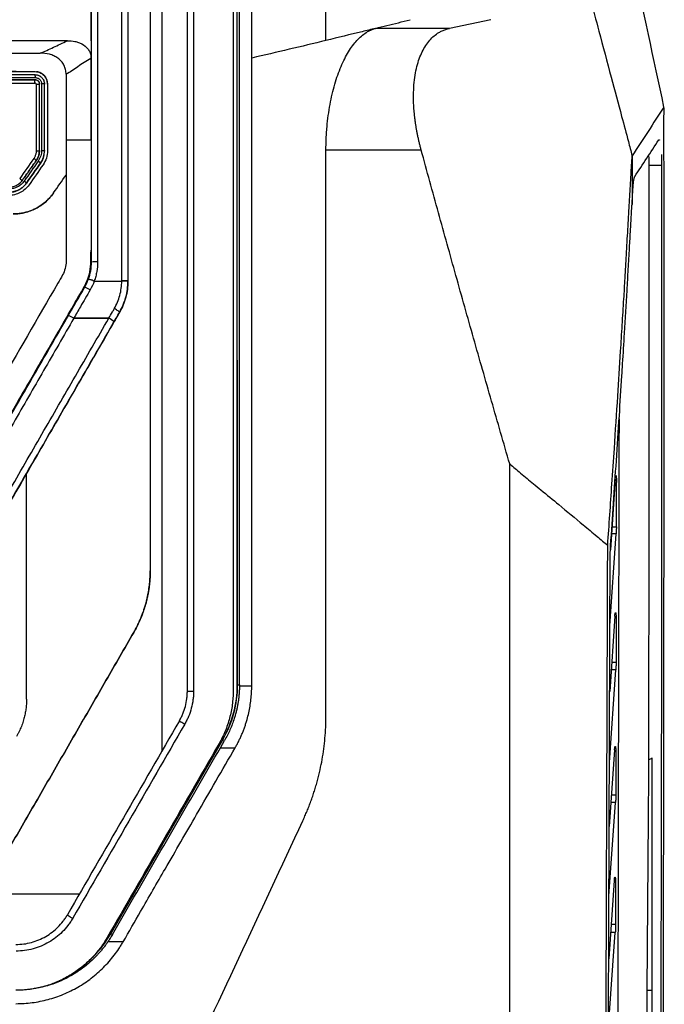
# Model space of a CAD drawing. Header units: millimetres. Extents: x -155 to 1130, y -373 to 1265.
# Tile 130 of 198: x 680 to 732, y 422 to 502. Entities that reach past the tile are written whole.
import ezdxf

# ---------------------------------------------------------------- set-up
doc = ezdxf.new("R2010")
doc.units = ezdxf.units.MM

msp = doc.modelspace()

# ---------------------------------------------------------------- linework, layer by layer
at = {"color": 7, "linetype": 'Continuous', "lineweight": 25}
for p, q in [((697.111, 448.305), (697.11, 571.462)), ((693.073, 447.805), (693.073, 570.623)), ((696.773, 570.623), (696.773, 447.806)), ((717.607, 502.045), (714.258, 501.343)), ((714.258, 501.343), (708.278, 501.343)), ((680.77, 497.845), (680.77, 497.846)), ((680.77, 497.198), (680.771, 497.198)), ((731.62, 494.839), (731.592, 494.982)), ((681.12, 491.467), (681.12, 491.468)), ((681.52, 491.467), (681.484, 491.209)), ((711.972, 491.515), (704.275, 491.515)), ((681.204, 490.463), (681.204, 490.461)), ((730.394, 490.289), (731.401, 490.288)), ((680.07, 488.842), (680.07, 488.845)), ((682.267, 488.051), (682.267, 488.053)), ((685.547, 480.925), (685.547, 480.925)), ((685.547, 480.925), (687.773, 480.925)), ((688.273, 480.925), (688.273, 480.925)), ((688.273, 480.919), (688.273, 480.92)), ((687.602, 478.422), (687.602, 478.417)), ((683.895, 477.925), (686.724, 477.925)), ((683.895, 477.925), (683.895, 477.924)), ((686.724, 477.924), (683.895, 477.924)), ((686.724, 477.925), (686.724, 477.924)), ((697.111, 474.54), (697.131, 474.54)), ((697.131, 474.54), (697.111, 474.54)), ((697.131, 448.3), (697.131, 474.54)), ((727.648, 464.934), (727.262, 459.2)), ((727.745, 461.076), (727.753, 464.65)), ((727.223, 453.077), (727.726, 460.495)), ((727.622, 453.858), (727.204, 447.77)), ((688.734, 452.523), (688.734, 452.525)), ((727.183, 442.034), (727.701, 449.51)), ((697.131, 448.3), (697.283, 448.3)), ((697.283, 448.3), (697.283, 448.219)), ((697.283, 448.219), (698.275, 448.219)), ((686.875, 428.204), (695.927, 443.884)), ((686.892, 428.192), (695.945, 443.871)), ((695.635, 443.539), (695.635, 443.556)), ((695.741, 443.219), (696.074, 443.796)), ((695.741, 443.219), (696.935, 443.219)), ((695.927, 443.886), (695.927, 443.884)), ((696.074, 443.796), (695.945, 443.871)), ((727.599, 443.054), (727.165, 436.855)), ((730.65, 423.64), (730.65, 442.393)), ((730.369, 442.207), (730.369, 442.265)), ((727.145, 431.236), (727.679, 438.786)), ((727.579, 432.495), (727.127, 426.177)), ((686.875, 428.206), (686.875, 428.204)), ((686.892, 428.192), (687.014, 428.121)), ((727.106, 420.667), (727.658, 428.299)), ((686.582, 427.86), (686.582, 427.875)), ((687.883, 427.54), (686.648, 427.54)), ((685.764, 426.684), (685.764, 426.682)), ((730.235, 423.64), (730.65, 423.64)), ((730.552, 399.725), (730.65, 423.64))]:
    msp.add_line(p, q, dxfattribs=at)
at = {"color": 8, "linetype": 'Continuous', "lineweight": 25}
for p, q in [((727.388, 461.076), (727.745, 461.076)), ((727.726, 460.495), (727.349, 460.499)), ((727.701, 449.51), (727.324, 449.513)), ((727.721, 450.107), (727.364, 450.107)), ((727.699, 439.4), (727.343, 439.4)), ((727.679, 438.786), (727.3, 438.79)), ((727.679, 428.929), (727.324, 428.928)), ((727.658, 428.299), (727.279, 428.303))]:
    msp.add_line(p, q, dxfattribs=at)
at = {"color": 7, "linetype": 'Continuous', "lineweight": 25, "flags": 128}
msp.add_lwpolyline([(729.008, 487.063), (729.01, 487.089), (729.011, 487.115)], dxfattribs=at)
at = {"color": 7, "linetype": 'Continuous', "lineweight": 25}
for centre, radius, start, end in [((685.699, 480.259), 2.233, 86.8008, 99.67971), ((687.855, 478.587), 2.339, 79.70751, 92.0113), ((683.789, 477.982), 2.646, 57.41251, 67.97896), ((682.334, 475.461), 2.916, 57.64144, 67.25001), ((682.373, 475.529), 2.839, 57.58033, 67.44403), ((685.318, 475.23), 3.04, 52.77011, 62.44731), ((685.279, 475.163), 3.117, 52.95361, 62.38439), ((688.273, 448.303), 8.838, 330.00043, 0.00053), ((688.273, 448.3), 8.858, 330, 0), ((679.221, 432.621), 8.858, 314.57702, 330), ((679.221, 432.623), 8.838, 317.76241, 330.00043)]:
    msp.add_arc(centre, radius, start, end, dxfattribs=at)
for centre, major_axis, start_param, end_param in [((718.054, 488.881), (490.459, 849.5), 1.622263, 1.640756), ((718.487, 488.631), (490.459, 850), 1.622259, 1.640759), ((722.182, 488.631), (490.748, 850), 1.624118, 1.642601)]:
    msp.add_ellipse(centre, major_axis=major_axis, ratio=0.000462, start_param=start_param, end_param=end_param, dxfattribs=at)
for points, knots in [([(704.275, 500.363), (704.275, 508.443), (704.34, 516.489), (704.559, 532.567), (704.714, 540.601), (705.066, 556.712), (705.354, 568.824), (705.529, 581.998), (705.563, 587.328), (705.568, 588.598), (705.57, 588.979), (705.57, 589.106), (705.572, 589.359), (705.575, 589.486), (705.578, 589.866), (705.581, 590.118), (705.586, 590.621), (705.589, 590.87), (705.602, 592.098), (705.614, 593.028), (705.64, 594.654), (705.653, 595.35), (705.668, 595.875)], [0, 0, 0, 0, 0.25, 0.25, 0.5, 0.5, 0.75, 0.875, 0.90625, 0.914063, 0.914063, 0.917969, 0.917969, 0.921875, 0.921875, 0.929688, 0.929688, 0.9375, 0.9375, 0.96875, 0.96875, 1, 1, 1, 1]), ([(697.292, 489.951), (697.292, 490.891), (697.292, 492.772), (697.292, 495.594), (697.292, 498.415), (697.292, 501.236), (697.291, 504.056), (697.291, 506.876), (697.29, 509.695), (697.29, 512.514), (697.289, 515.332), (697.288, 518.15), (697.287, 520.968), (697.286, 523.785), (697.285, 526.601), (697.284, 529.417), (697.283, 532.233), (697.282, 535.048), (697.28, 537.863), (697.279, 540.677), (697.277, 543.491), (697.276, 546.305), (697.274, 549.118), (697.272, 551.93), (697.271, 554.742), (697.269, 557.554), (697.267, 560.365), (697.265, 563.176), (697.262, 565.986), (697.26, 568.796), (697.259, 570.669), (697.258, 571.605)], [0, 0, 0, 0, 0.034507, 0.069008, 0.103505, 0.137997, 0.172486, 0.206971, 0.241452, 0.275931, 0.310407, 0.344882, 0.379354, 0.413825, 0.448296, 0.482765, 0.517235, 0.551704, 0.586175, 0.620646, 0.655118, 0.689592, 0.724069, 0.758548, 0.793029, 0.827514, 0.862002, 0.896495, 0.930992, 0.965493, 1, 1, 1, 1]), ([(685.323, 482.46), (685.323, 489.792), (685.323, 497.114), (685.323, 511.737), (685.323, 519.035), (685.323, 526.314)], [0, 0, 0, 0, 0.5, 0.5, 1, 1, 1, 1]), ([(685.823, 526.381), (685.823, 519.095), (685.823, 511.791), (685.823, 497.155), (685.823, 489.827), (685.823, 482.488)], [0, 0, 0, 0, 0.5, 0.5, 1, 1, 1, 1]), ([(725.631, 503.726), (725.863, 502.86), (726.43, 500.749), (727.276, 497.581), (728.071, 494.605), (728.636, 492.493), (728.918, 491.437), (729.019, 491.055)], [0, 0, 0, 0, 0.205061, 0.5, 0.7499999, 0.9097182, 1, 1, 1, 1]), ([(708.278, 501.343), (708.897, 501.496), (709.512, 501.65), (710.442, 501.884), (710.758, 501.964), (711.074, 502.045)], [0, 0, 0, 0, 0.2739136, 0.2739136, 0.4162283, 0.4162283, 0.4162283, 0.4162283]), ([(708.278, 501.343), (707.92, 501.254), (706.597, 500.926), (705.258, 500.6), (704.275, 500.363)], [0.0458053, 0.0458053, 0.0458053, 0.0458053, 0.2325, 0.7324983, 0.7324983, 0.7324983, 0.7324983]), ([(704.275, 491.515), (704.275, 491.605), (704.276, 491.785), (704.281, 492.054), (704.29, 492.323), (704.302, 492.592), (704.317, 492.86), (704.336, 493.127), (704.377, 493.613), (704.455, 494.31), (704.596, 495.191), (704.773, 496.035), (705.053, 497.098), (705.48, 498.302), (705.988, 499.295), (706.431, 499.954), (706.778, 500.378), (707.14, 500.733), (707.469, 500.982), (707.764, 501.153), (708.019, 501.269), (708.192, 501.318), (708.278, 501.343)], [0, 0, 0, 0, 0.017864, 0.0357, 0.053529, 0.071371, 0.089246, 0.107175, 0.125176, 0.187649, 0.250044, 0.312241, 0.375022, 0.500033, 0.624923, 0.687083, 0.749923, 0.812011, 0.874864, 0.916286, 0.957963, 1, 1, 1, 1]), ([(711.972, 491.515), (711.947, 491.611), (711.895, 491.802), (711.824, 492.089), (711.758, 492.375), (711.697, 492.66), (711.64, 492.942), (711.589, 493.223), (711.542, 493.501), (711.501, 493.777), (711.465, 494.05), (711.433, 494.321), (711.407, 494.588), (711.386, 494.852), (711.338, 495.608), (711.352, 496.822), (711.591, 498.29), (712.032, 499.51), (712.536, 500.276), (713.013, 500.745), (713.35, 500.987), (713.667, 501.153), (713.952, 501.268), (714.155, 501.318), (714.258, 501.343)], [0, 0, 0, 0, 0.019829, 0.039524, 0.059093, 0.078538, 0.097866, 0.117081, 0.136188, 0.155194, 0.174104, 0.192922, 0.211655, 0.230309, 0.248888, 0.373338, 0.499698, 0.620527, 0.748563, 0.809528, 0.872542, 0.913248, 0.955729, 1, 1, 1, 1]), ([(681.188, 499.346), (681.366, 499.414), (681.543, 499.486), (681.894, 499.642), (682.069, 499.726), (682.427, 499.897), (682.611, 499.986), (682.987, 500.165), (683.181, 500.256), (683.377, 500.348)], [0, 0, 0, 0, 0.25, 0.25, 0.5, 0.5, 0.75, 0.75, 1, 1, 1, 1]), ([(683.377, 500.348), (683.582, 500.348), (683.784, 500.329), (684.08, 500.267), (684.178, 500.24), (684.371, 500.172), (684.467, 500.131), (684.737, 499.985), (684.902, 499.854), (685.09, 499.612), (685.143, 499.523), (685.226, 499.335), (685.256, 499.236), (685.273, 499.134)], [0, 0, 0, 0, 0.25, 0.25, 0.375, 0.375, 0.5, 0.5, 0.75, 0.75, 0.875, 0.875, 1, 1, 1, 1]), ([(704.275, 500.363), (704.275, 500.363), (704.275, 500.363), (703.292, 500.125), (701.309, 499.652), (699.292, 499.18), (698.275, 498.944)], [0.732498, 0.732498, 0.732498, 0.732498, 0.7325, 0.7325, 1.2325, 1.7325, 1.7325, 1.7325, 1.7325]), ([(683.274, 497.64), (683.274, 497.767), (683.26, 497.891), (683.202, 498.135), (683.158, 498.255), (683.044, 498.478), (682.972, 498.583), (682.806, 498.773), (682.713, 498.857), (682.509, 499.006), (682.399, 499.069), (682.173, 499.174), (682.055, 499.217), (681.69, 499.317), (681.441, 499.346), (681.189, 499.346)], [0, 0, 0, 0, 0.125, 0.125, 0.25, 0.25, 0.375, 0.375, 0.5, 0.5, 0.625, 0.625, 0.75, 0.75, 1, 1, 1, 1]), ([(685.273, 498.901), (685.089, 498.804), (684.907, 498.701), (684.557, 498.475), (684.387, 498.361), (684.058, 498.133), (683.898, 498.024), (683.584, 497.817), (683.43, 497.723), (683.273, 497.64)], [0, 0, 0, 0, 0.25, 0.25, 0.5, 0.5, 0.75, 0.75, 1, 1, 1, 1]), ([(672.63, 497.367), (673.176, 497.367), (674.537, 497.367), (676.675, 497.367), (678.849, 497.367), (680.209, 497.367), (680.79, 497.367)], [0, 0, 0, 0, 0.200631, 0.500002, 0.786066, 1, 1, 1, 1]), ([(680.77, 497.846), (680.902, 497.846), (681.032, 497.82), (681.274, 497.72), (681.385, 497.646), (681.662, 497.369), (681.77, 497.11), (681.77, 496.846)], [0, 0, 0, 0, 0.25, 0.25, 0.5, 0.5, 1, 1, 1, 1]), ([(680.79, 497.367), (680.79, 497.381), (680.79, 497.411), (680.786, 497.455), (680.785, 497.496), (680.783, 497.532), (680.778, 497.581), (680.774, 497.591), (680.77, 497.598)], [0, 0, 0, 0, 0.118076, 0.242605, 0.37132, 0.502484, 0.633685, 1, 1, 1, 1]), ([(680.77, 497.598), (680.8, 497.597), (680.858, 497.595), (680.943, 497.579), (681.025, 497.555), (681.103, 497.522), (681.175, 497.481), (681.241, 497.433), (681.316, 497.366), (681.395, 497.271), (681.464, 497.144), (681.511, 497), (681.517, 496.899), (681.52, 496.848)], [0, 0, 0, 0, 0.0747592, 0.1484053, 0.2209416, 0.2923714, 0.3626984, 0.4319261, 0.5000586, 0.619235, 0.7422719, 0.869188, 1, 1, 1, 1]), ([(680.79, 497.367), (680.805, 497.366), (680.846, 497.365), (680.925, 497.351), (681.033, 497.309), (681.133, 497.237), (681.208, 497.146), (681.254, 497.059), (681.283, 496.965), (681.287, 496.9), (681.288, 496.868)], [0, 0, 0, 0, 0.0560284, 0.1579543, 0.3057039, 0.4984721, 0.6256555, 0.7524416, 0.8751151, 1, 1, 1, 1]), ([(681.77, 496.845), (681.759, 496.957), (681.737, 497.181), (681.566, 497.481), (681.313, 497.705), (681.068, 497.817), (680.92, 497.829), (680.882, 497.832)], [0, 0, 0, 0, 0.23097, 0.461973, 0.692239, 0.922152, 1, 1, 1, 1]), ([(672.614, 497.198), (673.294, 497.198), (674.654, 497.198), (676.694, 497.198), (678.732, 497.198), (680.091, 497.198), (680.77, 497.198)], [0, 0, 0, 0, 0.250005, 0.500003, 0.749999, 1, 1, 1, 1]), ([(680.771, 497.198), (680.092, 497.198), (678.733, 497.198), (676.695, 497.198), (674.656, 497.198), (673.296, 497.198), (672.616, 497.198)], [0, 0, 0, 0, 0.250023, 0.500027, 0.750017, 1, 1, 1, 1]), ([(680.752, 496.947), (680.752, 497.007), (680.754, 497.077), (680.761, 497.174), (680.766, 497.198), (680.77, 497.198)], [0, 0, 0, 0, 0.5, 0.5, 1, 1, 1, 1]), ([(680.852, 496.829), (680.852, 496.855), (680.841, 496.881), (680.805, 496.917), (680.779, 496.928), (680.753, 496.928)], [0, 0, 0, 0, 0.5, 0.5, 1, 1, 1, 1]), ([(681.12, 496.848), (681.12, 496.893), (681.101, 496.985), (681.025, 497.102), (680.908, 497.179), (680.816, 497.198), (680.77, 497.198)], [0, 0, 0, 0, 0.000039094, 0.000078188, 0.000117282, 0.000156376, 0.000156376, 0.000156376, 0.000156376]), ([(680.771, 497.198), (680.791, 497.197), (680.832, 497.195), (680.891, 497.178), (680.946, 497.153), (680.996, 497.118), (681.039, 497.075), (681.075, 497.024), (681.101, 496.969), (681.117, 496.91), (681.119, 496.869), (681.12, 496.848)], [0, 0, 0, 0, 0.110603, 0.221263, 0.332009, 0.442872, 0.553882, 0.66507, 0.776466, 0.888099, 1, 1, 1, 1]), ([(680.852, 496.829), (680.913, 496.829), (680.987, 496.83), (681.094, 496.838), (681.12, 496.843), (681.12, 496.848)], [0, 0, 0, 0, 0.5, 0.5, 1, 1, 1, 1]), ([(681.12, 491.468), (681.12, 492.365), (681.12, 494.159), (681.12, 495.952), (681.12, 496.848)], [0, 0, 0, 0, 0.499877, 1, 1, 1, 1]), ([(681.288, 496.868), (681.289, 496.496), (681.289, 495.599), (681.288, 494.18), (681.288, 492.758), (681.288, 491.86), (681.288, 491.485)], [0, 0, 0, 0, 0.207429, 0.499999, 0.790826, 1, 1, 1, 1]), ([(681.52, 496.848), (681.52, 496.852), (681.498, 496.857), (681.409, 496.865), (681.345, 496.867), (681.288, 496.868)], [0, 0, 0, 0, 0.5, 0.5, 1, 1, 1, 1]), ([(731.592, 494.141), (731.592, 494.173), (731.592, 494.238), (731.594, 494.334), (731.596, 494.429), (731.6, 494.551), (731.608, 494.696), (731.616, 494.791), (731.62, 494.839)], [0, 0, 0, 0, 0.124253, 0.248266, 0.373267, 0.500454, 0.750662, 1, 1, 1, 1]), ([(731.388, 374.637), (731.392, 375.599), (731.4, 377.524), (731.412, 380.412), (731.424, 383.301), (731.435, 386.191), (731.445, 389.083), (731.456, 391.975), (731.466, 394.867), (731.476, 397.761), (731.485, 400.656), (731.494, 403.551), (731.503, 406.448), (731.511, 409.345), (731.519, 412.244), (731.527, 415.143), (731.534, 418.043), (731.541, 420.944), (731.548, 423.846), (731.554, 426.748), (731.559, 429.652), (731.565, 432.557), (731.571, 436.271), (731.578, 440.796), (731.585, 446.13), (731.591, 451.464), (731.595, 456.799), (731.598, 462.133), (731.6, 467.468), (731.601, 472.803), (731.601, 478.137), (731.599, 483.472), (731.596, 488.807), (731.594, 492.363), (731.592, 494.141)], [0, 0, 0, 0, 0.024291, 0.048578, 0.072863, 0.097146, 0.121426, 0.145705, 0.169982, 0.194258, 0.218533, 0.242808, 0.267082, 0.291357, 0.315632, 0.339908, 0.364185, 0.388463, 0.412743, 0.437025, 0.46131, 0.485597, 0.509887, 0.554472, 0.599044, 0.643608, 0.688163, 0.732713, 0.777259, 0.821803, 0.866347, 0.910893, 0.955444, 1, 1, 1, 1]), ([(683.273, 492.346), (683.425, 492.347), (683.576, 492.347), (683.888, 492.347), (684.049, 492.347), (684.383, 492.348), (684.556, 492.348), (684.911, 492.348), (685.092, 492.348), (685.273, 492.348)], [0, 0, 0, 0, 0.25, 0.25, 0.5, 0.5, 0.75, 0.75, 1, 1, 1, 1]), ([(731.169, 492.327), (731.184, 492.345), (731.202, 492.368), (731.22, 492.33), (731.224, 492.321)], [0, 0, 0, 0, 0.782422, 1, 1, 1, 1]), ([(680.853, 491.452), (680.852, 491.414), (680.849, 491.338), (680.832, 491.226), (680.804, 491.119), (680.765, 491.015), (680.716, 490.914), (680.675, 490.852), (680.654, 490.82)], [0, 0, 0, 0, 0.170417, 0.337049, 0.501576, 0.665746, 0.831316, 1, 1, 1, 1]), ([(680.853, 491.452), (680.914, 491.451), (680.988, 491.453), (681.094, 491.459), (681.12, 491.463), (681.12, 491.467)], [0, 0, 0, 0, 0.5, 0.5, 1, 1, 1, 1]), ([(681.12, 491.468), (681.119, 491.429), (681.117, 491.349), (681.1, 491.225), (681.071, 491.095), (681.024, 490.961), (680.961, 490.824), (680.905, 490.737), (680.876, 490.693)], [0, 0, 0, 0, 0.14047, 0.291416, 0.45284, 0.624745, 0.807131, 1, 1, 1, 1]), ([(681.204, 490.461), (681.307, 490.608), (681.385, 490.766), (681.493, 491.107), (681.52, 491.285), (681.52, 491.464)], [0, 0, 0, 0, 0.5, 0.5, 1, 1, 1, 1]), ([(681.288, 491.485), (681.303, 491.485), (681.334, 491.484), (681.372, 491.482), (681.412, 491.48), (681.462, 491.478), (681.51, 491.473), (681.517, 491.469), (681.52, 491.467)], [0, 0, 0, 0, 0.1203721, 0.2474186, 0.3204397, 0.4920914, 0.7551737, 1, 1, 1, 1]), ([(681.77, 491.466), (681.77, 491.26), (681.739, 491.06), (681.617, 490.67), (681.526, 490.486), (681.409, 490.318)], [0, 0, 0, 0, 0.5, 0.5, 1, 1, 1, 1]), ([(719.127, 466.15), (718.881, 466.997), (718.39, 468.69), (717.658, 471.229), (716.931, 473.768), (716.208, 476.306), (715.49, 478.843), (714.777, 481.379), (714.069, 483.914), (713.365, 486.448), (712.666, 488.981), (712.204, 490.67), (711.972, 491.515)], [0, 0, 0, 0, 0.100374, 0.200665, 0.300872, 0.400995, 0.501036, 0.600993, 0.700868, 0.800661, 0.900371, 1, 1, 1, 1]), ([(727.046, 459.576), (727.159, 461.222), (727.338, 463.833), (727.613, 467.846), (727.851, 471.427), (728.061, 474.75), (728.221, 477.372), (728.342, 479.339), (728.457, 481.224), (728.543, 482.754), (728.617, 484.067), (728.691, 485.424), (728.773, 486.832), (728.859, 488.294), (728.923, 489.361), (728.977, 490.281), (729.006, 490.803), (729.021, 491.056)], [0, 0, 0, 0, 0.15766, 0.249997, 0.384192, 0.499995, 0.56684, 0.63377, 0.687169, 0.746205, 0.7789, 0.811594, 0.874629, 0.912568, 0.950508, 0.976059, 1, 1, 1, 1]), ([(729.019, 491.055), (729.018, 490.385), (729.015, 489.054), (729.01, 487.723), (729.008, 487.063)], [0, 0, 0, 0, 0.504039, 1, 1, 1, 1]), ([(730.394, 490.289), (730.393, 490.435), (730.392, 490.721), (730.381, 490.989), (730.376, 491.119)], [0, 0, 0, 0, 0.513479, 1, 1, 1, 1]), ([(731.382, 491.142), (731.384, 491.097), (731.388, 491.007), (731.392, 490.867), (731.396, 490.726), (731.399, 490.582), (731.4, 490.436), (731.401, 490.338), (731.401, 490.288)], [0, 0, 0, 0, 0.167602, 0.333635, 0.49899, 0.664573, 0.831282, 1, 1, 1, 1]), ([(679.743, 489.074), (679.932, 489.344), (680.309, 489.884), (680.687, 490.423), (680.876, 490.693)], [0, 0, 0, 0, 0.50017, 1, 1, 1, 1]), ([(680.876, 490.693), (680.687, 490.423), (680.309, 489.884), (679.932, 489.344), (679.743, 489.074)], [0, 0, 0, 0, 0.499833, 1, 1, 1, 1]), ([(680.876, 490.693), (680.873, 490.688), (680.849, 490.697), (680.762, 490.747), (680.703, 490.786), (680.654, 490.82)], [0, 0, 0, 0, 0.5, 0.5, 1, 1, 1, 1]), ([(681.204, 490.463), (681.207, 490.468), (681.191, 490.487), (681.118, 490.548), (681.064, 490.589), (681.017, 490.623)], [0, 0, 0, 0, 0.5, 0.5, 1, 1, 1, 1]), ([(730.369, 442.265), (730.371, 443.206), (730.373, 445.086), (730.377, 447.907), (730.381, 450.729), (730.384, 453.551), (730.387, 456.374), (730.389, 459.197), (730.392, 462.021), (730.393, 464.845), (730.395, 467.67), (730.396, 470.495), (730.397, 473.322), (730.397, 476.148), (730.397, 478.975), (730.397, 481.803), (730.397, 484.631), (730.396, 487.46), (730.395, 489.346), (730.394, 490.289)], [0, 0, 0, 0, 0.058762, 0.117527, 0.176298, 0.235074, 0.293857, 0.352646, 0.411443, 0.470249, 0.529064, 0.587889, 0.646724, 0.705571, 0.76443, 0.823301, 0.882186, 0.941086, 1, 1, 1, 1]), ([(731.401, 490.288), (731.401, 489.37), (731.402, 487.533), (731.403, 484.777), (731.404, 482.022), (731.404, 479.267), (731.404, 476.512), (731.404, 473.758), (731.403, 471.005), (731.402, 468.252), (731.401, 465.499), (731.399, 462.747), (731.397, 459.995), (731.395, 457.243), (731.392, 454.492), (731.389, 451.742), (731.386, 448.992), (731.382, 446.242), (731.378, 443.493), (731.374, 440.744), (731.369, 437.995), (731.364, 435.247), (731.359, 432.5), (731.354, 429.752), (731.348, 427.006), (731.341, 424.259), (731.335, 421.513), (731.328, 418.768), (731.321, 416.023), (731.314, 413.278), (731.306, 410.534), (731.298, 407.79), (731.29, 405.047), (731.281, 402.304), (731.272, 399.562), (731.263, 396.82), (731.253, 394.078), (731.244, 391.337), (731.234, 388.596), (731.223, 385.856), (731.213, 383.116), (731.206, 381.29), (731.202, 380.377)], [0, 0, 0, 0, 0.0250322, 0.050059, 0.0750807, 0.1000977, 0.1251102, 0.1501185, 0.175123, 0.2001238, 0.2251214, 0.2501159, 0.2751078, 0.3000972, 0.3250844, 0.3500698, 0.3750537, 0.4000363, 0.4250179, 0.4499988, 0.4749793, 0.4999598, 0.5249404, 0.5499215, 0.5749034, 0.5998864, 0.6248708, 0.6498568, 0.6748447, 0.6998349, 0.7248277, 0.7498233, 0.774822, 0.7998242, 0.82483, 0.8498399, 0.8748541, 0.8998729, 0.9248966, 0.9499255, 0.9749599, 1, 1, 1, 1]), ([(683.273, 489.49), (683.273, 487.167), (683.273, 484.843), (683.273, 482.132), (683.162, 481.763), (682.873, 481.196), (682.732, 480.982), (679.332, 475.095), (676.057, 469.423), (672.244, 462.819), (671.211, 462.249), (656.884, 462.249), (643.616, 462.249), (629.287, 462.249), (628.277, 462.864), (624.471, 469.454), (621.206, 475.11), (617.799, 481.01), (617.442, 481.547), (617.273, 482.164), (617.273, 484.843), (617.273, 487.167), (617.273, 489.49)], [0, 0, 0, 0, 0.067541, 0.067541, 0.078742, 0.078742, 0.086132, 0.086132, 0.276627, 0.276627, 0.307826, 0.307826, 0.692624, 0.692624, 0.723894, 0.723894, 0.913869, 0.913869, 0.922173, 0.93246, 0.93246, 1, 1, 1, 1]), ([(697.283, 448.3), (697.284, 449.291), (697.284, 451.273), (697.286, 454.247), (697.287, 457.221), (697.288, 460.195), (697.288, 463.17), (697.289, 466.144), (697.29, 469.119), (697.291, 472.094), (697.291, 475.07), (697.291, 478.045), (697.292, 481.021), (697.292, 483.998), (697.292, 486.974), (697.292, 488.958), (697.292, 489.951)], [0, 0, 0, 0, 0.07144, 0.142875, 0.214305, 0.285732, 0.357156, 0.428578, 0.5, 0.571422, 0.642844, 0.714268, 0.785695, 0.857125, 0.92856, 1, 1, 1, 1]), ([(729.088, 488.411), (729.09, 488.447), (729.095, 488.518), (729.102, 488.619), (729.11, 488.714), (729.12, 488.821), (729.132, 488.935), (729.15, 489.073), (729.173, 489.205), (729.2, 489.316), (729.219, 489.353), (729.229, 489.372)], [0, 0, 0, 0, 0.0714311, 0.1412751, 0.2097738, 0.2771839, 0.3863739, 0.4950404, 0.6635432, 0.8305991, 1, 1, 1, 1]), ([(679.743, 489.074), (679.721, 489.045), (679.679, 488.987), (679.606, 488.907), (679.528, 488.832), (679.444, 488.764), (679.354, 488.703), (679.23, 488.632), (679.064, 488.563), (678.853, 488.509), (678.708, 488.502), (678.635, 488.499)], [0, 0, 0, 0, 0.0833, 0.166602, 0.249906, 0.333213, 0.416521, 0.499832, 0.66432, 0.83104, 1, 1, 1, 1]), ([(678.637, 488.498), (678.744, 488.498), (678.907, 488.518), (679.114, 488.582), (679.262, 488.648), (679.4, 488.731), (679.571, 488.864), (679.68, 488.985), (679.743, 489.074)], [0, 0, 0, 0, 0.000263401, 0.000395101, 0.000526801, 0.000658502, 0.000790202, 0.001053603, 0.001053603, 0.001053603, 0.001053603]), ([(680.07, 488.845), (680.047, 488.812), (679.999, 488.748), (679.921, 488.657), (679.836, 488.572), (679.746, 488.493), (679.651, 488.42), (679.551, 488.354), (679.421, 488.281), (679.258, 488.208), (679.058, 488.146), (678.849, 488.106), (678.708, 488.101), (678.637, 488.098)], [0, 0, 0, 0, 0.0713893, 0.1427797, 0.2141712, 0.2855638, 0.3569575, 0.4283523, 0.4997482, 0.6229399, 0.7473768, 0.8730624, 1, 1, 1, 1]), ([(678.637, 488.096), (678.778, 488.096), (678.917, 488.113), (679.188, 488.179), (679.321, 488.229), (679.568, 488.358), (679.685, 488.437), (679.896, 488.623), (679.989, 488.726), (680.07, 488.842)], [0, 0, 0, 0, 0.25, 0.25, 0.5, 0.5, 0.75, 0.75, 1, 1, 1, 1]), ([(680.275, 488.7), (680.182, 488.568), (680.076, 488.449), (679.836, 488.239), (679.702, 488.147), (679.42, 488), (679.269, 487.943), (678.957, 487.866), (678.798, 487.847), (678.637, 487.847)], [0, 0, 0, 0, 0.25, 0.25, 0.5, 0.5, 0.75, 0.75, 1, 1, 1, 1]), ([(679.882, 489.003), (679.813, 488.904), (679.733, 488.815), (679.552, 488.657), (679.452, 488.588), (679.133, 488.422), (678.892, 488.362), (678.65, 488.363)], [0, 0, 0, 0, 0.25, 0.25, 0.5, 0.5, 1, 1, 1, 1]), ([(679.521, 489.202), (679.57, 489.168), (679.629, 489.129), (679.715, 489.079), (679.74, 489.07), (679.743, 489.074)], [0, 0, 0, 0, 0.5, 0.5, 1, 1, 1, 1]), ([(680.07, 488.845), (680.073, 488.849), (680.057, 488.867), (679.984, 488.929), (679.93, 488.97), (679.882, 489.003)], [0, 0, 0, 0, 0.5, 0.5, 1, 1, 1, 1]), ([(678.99, 486.346), (679.054, 486.347), (679.182, 486.349), (679.373, 486.363), (679.562, 486.386), (679.751, 486.418), (680.032, 486.479), (680.4, 486.592), (680.839, 486.789), (681.252, 487.035), (681.59, 487.297), (681.86, 487.554), (682.076, 487.793), (682.203, 487.965), (682.267, 488.051)], [0, 0, 0, 0, 0.049926, 0.09969, 0.149408, 0.199193, 0.24916, 0.374196, 0.499297, 0.624094, 0.748939, 0.832715, 0.916223, 1, 1, 1, 1]), ([(682.267, 488.053), (682.229, 488), (682.154, 487.897), (682.032, 487.748), (681.904, 487.605), (681.77, 487.468), (681.674, 487.382), (681.627, 487.339)], [0, 0, 0, 0, 0.2004428, 0.4002046, 0.5997446, 0.7995233, 1, 1, 1, 1]), ([(681.627, 487.339), (681.578, 487.298), (681.481, 487.215), (681.327, 487.099), (681.169, 486.991), (681.006, 486.89), (680.8, 486.777), (680.549, 486.659), (680.249, 486.545), (680.043, 486.489), (679.94, 486.462)], [0, 0, 0, 0, 0.100201, 0.200053, 0.299784, 0.399624, 0.499802, 0.666752, 0.833129, 1, 1, 1, 1]), ([(727.28, 459.561), (727.436, 461.842), (727.675, 465.327), (727.979, 469.898), (728.146, 472.512), (728.283, 474.742), (728.421, 477.036), (728.577, 479.578), (728.709, 481.88), (728.801, 483.526), (728.901, 485.253), (728.969, 486.403), (729.008, 487.063)], [0, 0, 0, 0, 0.249996, 0.382013, 0.499992, 0.535537, 0.624993, 0.749994, 0.812495, 0.874997, 0.928385, 1, 1, 1, 1]), ([(679.94, 486.462), (679.877, 486.447), (679.753, 486.419), (679.563, 486.387), (679.373, 486.364), (679.182, 486.35), (679.054, 486.348), (678.99, 486.347)], [0, 0, 0, 0, 0.200537, 0.400345, 0.599884, 0.799615, 1, 1, 1, 1]), ([(685.273, 483.432), (685.291, 482.809), (685.326, 481.565), (684.433, 479.909), (681.428, 474.781), (678.399, 469.5), (675.325, 464.147), (674.246, 462.329), (673.433, 460.762), (672.403, 459.912), (671.652, 459.498), (671.118, 459.384), (670.882, 459.333)], [0, 0, 0, 0, 0.064105, 0.127914, 0.191826, 0.689205, 0.762481, 0.836673, 0.911445, 0.943254, 0.974927, 1, 1, 1, 1]), ([(671.037, 459.362), (671.284, 459.428), (671.824, 459.572), (672.57, 460.027), (673.253, 460.647), (673.761, 461.422), (674.253, 462.308), (674.817, 463.274), (675.43, 464.339), (676.377, 465.979), (677.677, 468.229), (679.349, 471.126), (680.843, 473.713), (682.14, 475.962), (683.206, 477.8), (684.228, 479.6), (685.289, 481.329), (685.278, 482.636), (685.273, 483.255)], [0, 0, 0, 0, 0.026871, 0.058814, 0.091269, 0.123641, 0.156125, 0.198592, 0.241904, 0.28606, 0.398843, 0.516792, 0.639907, 0.714878, 0.791643, 0.864209, 0.93567, 1, 1, 1, 1]), ([(685.823, 482.488), (685.823, 482.219), (685.8, 481.955), (685.731, 481.564), (685.702, 481.435), (685.633, 481.178), (685.592, 481.049), (685.547, 480.925)], [0, 0, 0, 0, 0.5, 0.5, 0.75, 0.75, 1, 1, 1, 1]), ([(685.547, 480.925), (685.487, 480.946), (685.429, 480.967), (685.346, 480.995), (685.32, 481.004), (685.264, 481.022), (685.24, 481.03), (685.174, 481.05), (685.141, 481.06), (685.093, 481.071), (685.078, 481.073), (685.077, 481.069)], [0, 0, 0, 0, 0.25, 0.25, 0.375, 0.375, 0.5, 0.5, 0.75, 0.75, 1, 1, 1, 1]), ([(687.166, 478.692), (687.353, 479.035), (687.512, 479.394), (687.719, 480.145), (687.766, 480.534), (687.773, 480.925)], [0, 0, 0, 0, 0.5, 0.5, 1, 1, 1, 1]), ([(687.602, 478.417), (687.812, 478.801), (687.989, 479.203), (688.218, 480.049), (688.268, 480.481), (688.273, 480.919)], [0, 0, 0, 0, 0.5, 0.5, 1, 1, 1, 1]), ([(688.273, 480.888), (688.265, 480.457), (688.213, 480.027), (687.984, 479.198), (687.808, 478.8), (687.602, 478.422)], [0, 0, 0, 0, 0.5, 0.5, 1, 1, 1, 1]), ([(687.773, 480.925), (687.773, 480.925), (687.773, 480.925), (687.773, 480.925), (687.773, 480.935), (687.773, 480.945), (687.773, 480.956)], [-0.00000006, -0.00000006, -0.00000006, -0.00000006, 0, 0, 0, 0.00003095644, 0.00003095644, 0.00003095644, 0.00003095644]), ([(688.273, 480.925), (688.273, 480.933), (688.219, 480.94), (688.035, 480.951), (687.904, 480.955), (687.773, 480.956)], [0, 0, 0, 0, 0.5, 0.5, 1, 1, 1, 1]), ([(688.273, 480.925), (688.273, 480.925), (688.273, 480.925), (688.273, 480.925), (688.273, 480.913), (688.273, 480.901), (688.273, 480.888)], [-0.00000006, -0.00000006, -0.00000006, -0.00000006, 0, 0, 0, 0.00003690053, 0.00003690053, 0.00003690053, 0.00003690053]), ([(683.462, 478.15), (683.639, 478.458), (683.817, 478.766), (683.995, 479.073), (684.257, 479.527), (684.519, 479.981), (684.781, 480.435)], [0, 0, 0, 0, 0.001066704, 0.001066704, 0.001066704, 0.002640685, 0.002640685, 0.002640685, 0.002640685]), ([(685.214, 480.211), (684.952, 479.757), (684.69, 479.303), (684.428, 478.849), (684.25, 478.541), (684.072, 478.233), (683.895, 477.925)], [0, 0, 0, 0, 0.001574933, 0.001574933, 0.001574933, 0.002642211, 0.002642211, 0.002642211, 0.002642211]), ([(673.69, 461.226), (675.319, 464.048), (676.948, 466.869), (679.391, 471.1), (680.205, 472.51), (681.834, 475.331), (682.648, 476.741), (683.462, 478.15)], [0, 0, 0, 0, 0.5, 0.5, 0.75, 0.75, 1, 1, 1, 1]), ([(686.724, 477.925), (686.821, 478.093), (686.918, 478.261), (687.015, 478.43), (687.065, 478.517), (687.116, 478.604), (687.166, 478.692)], [0, 0, 0, 0, 0.0005828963, 0.0005828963, 0.0005828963, 0.0008860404, 0.0008860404, 0.0008860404, 0.0008860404]), ([(687.602, 478.422), (687.551, 478.333), (687.499, 478.244), (687.448, 478.154), (687.351, 477.986), (687.254, 477.818), (687.157, 477.65)], [0, 0, 0, 0, 0.0003092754, 0.0003092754, 0.0003092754, 0.0008918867, 0.0008918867, 0.0008918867, 0.0008918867]), ([(687.602, 478.422), (687.605, 478.427), (687.559, 478.46), (687.398, 478.56), (687.282, 478.627), (687.166, 478.692)], [0, 0, 0, 0, 0.5, 0.5, 1, 1, 1, 1]), ([(683.895, 477.924), (683.08, 476.514), (682.267, 475.103), (680.638, 472.28), (679.824, 470.869), (677.381, 466.635), (675.752, 463.811), (674.123, 460.988)], [0, 0, 0, 0, 0.25, 0.25, 0.5, 0.5, 1, 1, 1, 1]), ([(675.903, 459.169), (676.805, 460.733), (677.707, 462.296), (679.511, 465.423), (680.413, 466.986), (682.216, 470.112), (683.118, 471.675), (684.921, 474.8), (685.822, 476.362), (686.724, 477.924)], [0, 0, 0, 0, 0.25, 0.25, 0.5, 0.5, 0.75, 0.75, 1, 1, 1, 1]), ([(687.157, 477.65), (686.255, 476.089), (685.353, 474.527), (683.55, 471.403), (682.648, 469.841), (680.844, 466.717), (679.942, 465.154), (678.137, 462.029), (677.235, 460.466), (676.333, 458.904)], [0, 0, 0, 0, 0.25, 0.25, 0.5, 0.5, 0.75, 0.75, 1, 1, 1, 1]), ([(719.127, 466.15), (719.42, 465.905), (720.058, 465.37), (720.898, 464.673), (721.928, 463.823), (723.27, 462.717), (724.595, 461.62), (725.624, 460.76), (726.145, 460.323), (726.619, 459.928), (726.908, 459.69), (727.046, 459.576)], [0, 0, 0, 0, 0.1109966, 0.2418801, 0.3183924, 0.5008254, 0.7500326, 0.8203582, 0.8908257, 0.9475417, 1, 1, 1, 1]), ([(727.648, 464.934), (727.649, 464.952), (727.651, 464.988), (727.656, 465.037), (727.662, 465.089), (727.669, 465.138), (727.681, 465.192), (727.698, 465.219), (727.716, 465.194), (727.732, 465.117), (727.743, 465.006), (727.749, 464.888), (727.753, 464.772), (727.753, 464.692), (727.753, 464.65)], [0, 0, 0, 0, 0.044016, 0.088181, 0.133085, 0.198889, 0.264411, 0.396615, 0.520683, 0.637763, 0.755147, 0.836006, 0.916383, 1, 1, 1, 1]), ([(727.745, 461.076), (727.744, 461.042), (727.744, 460.973), (727.742, 460.872), (727.74, 460.774), (727.736, 460.678), (727.732, 460.584), (727.728, 460.525), (727.726, 460.495)], [0, 0, 0, 0, 0.16896, 0.334916, 0.499414, 0.664046, 0.830395, 1, 1, 1, 1]), ([(726.817, 391.806), (726.82, 392.743), (726.827, 394.619), (726.836, 397.434), (726.846, 400.251), (726.855, 403.068), (726.864, 405.886), (726.876, 409.438), (726.898, 416.019), (726.923, 423.547), (726.949, 431.289), (726.968, 436.942), (726.987, 442.598), (727.007, 448.255), (727.026, 453.915), (727.039, 457.689), (727.046, 459.576)], [0, 0, 0, 0, 0.041667, 0.083334, 0.125, 0.166665, 0.208331, 0.249997, 0.32416, 0.499997, 0.583332, 0.666667, 0.750001, 0.833335, 0.916668, 1, 1, 1, 1]), ([(727.242, 458.438), (727.242, 458.487), (727.243, 458.585), (727.245, 458.732), (727.248, 458.878), (727.254, 459.07), (727.263, 459.304), (727.274, 459.475), (727.28, 459.561)], [0, 0, 0, 0, 0.125311, 0.250071, 0.374958, 0.500651, 0.750025, 1, 1, 1, 1]), ([(726.999, 392.033), (727.002, 392.767), (727.008, 394.234), (727.021, 396.437), (727.03, 398.641), (727.038, 400.846), (727.046, 403.052), (727.054, 405.26), (727.062, 407.469), (727.07, 409.679), (727.077, 411.891), (727.085, 414.104), (727.093, 416.318), (727.1, 418.534), (727.108, 420.751), (727.116, 422.97), (727.127, 426.295), (727.143, 430.728), (727.162, 436.269), (727.182, 441.811), (727.202, 447.352), (727.222, 452.894), (727.235, 456.59), (727.242, 458.438)], [0, 0, 0, 0, 0.033262, 0.066534, 0.099816, 0.133108, 0.166411, 0.199724, 0.233048, 0.266383, 0.29973, 0.333088, 0.366458, 0.399841, 0.433236, 0.466643, 0.500064, 0.583453, 0.66681, 0.75014, 0.833445, 0.916731, 1, 1, 1, 1]), ([(690.073, 457.525), (690.072, 457.415), (690.07, 457.196), (690.054, 456.867), (690.027, 456.54), (689.989, 456.215), (689.941, 455.89), (689.882, 455.568), (689.812, 455.246), (689.716, 454.864), (689.586, 454.425), (689.412, 453.934), (689.212, 453.453), (688.988, 452.981), (688.819, 452.678), (688.734, 452.525)], [0, 0, 0, 0, 0.062951, 0.125699, 0.188313, 0.250861, 0.313413, 0.376038, 0.438803, 0.501778, 0.601651, 0.701135, 0.800504, 0.900035, 1, 1, 1, 1]), ([(688.734, 452.523), (688.787, 452.618), (688.895, 452.808), (689.044, 453.099), (689.183, 453.394), (689.313, 453.693), (689.433, 453.996), (689.543, 454.303), (689.643, 454.614), (689.751, 454.992), (689.859, 455.439), (689.955, 455.955), (690.023, 456.474), (690.066, 456.997), (690.071, 457.348), (690.073, 457.523)], [0, 0, 0, 0, 0.062645, 0.125078, 0.187367, 0.249578, 0.31178, 0.37404, 0.436425, 0.499002, 0.599502, 0.699571, 0.799491, 0.89954, 1, 1, 1, 1]), ([(727.622, 453.858), (727.623, 453.876), (727.626, 453.913), (727.631, 453.961), (727.637, 454.012), (727.644, 454.061), (727.656, 454.115), (727.672, 454.143), (727.691, 454.12), (727.707, 454.045), (727.717, 453.936), (727.724, 453.819), (727.728, 453.705), (727.728, 453.625), (727.728, 453.584)], [0, 0, 0, 0, 0.0440429, 0.0882699, 0.1332661, 0.1991729, 0.2647518, 0.396977, 0.5208327, 0.637836, 0.7551863, 0.8360164, 0.9163991, 1, 1, 1, 1]), ([(688.734, 452.525), (688.36, 451.879), (687.614, 450.587), (686.497, 448.652), (685.383, 446.721), (684.271, 444.796), (683.163, 442.876), (682.057, 440.961), (680.954, 439.052), (679.855, 437.147), (679.123, 435.879), (678.757, 435.246)], [0, 0, 0, 0, 0.11237, 0.224423, 0.336159, 0.44758, 0.558687, 0.669482, 0.779964, 0.890137, 1, 1, 1, 1]), ([(678.757, 435.244), (679.123, 435.877), (679.855, 437.145), (680.955, 439.05), (682.057, 440.96), (683.163, 442.874), (684.271, 444.794), (685.383, 446.719), (686.497, 448.65), (687.615, 450.585), (688.36, 451.876), (688.734, 452.523)], [0, 0, 0, 0, 0.109871, 0.220048, 0.330535, 0.441331, 0.552438, 0.663857, 0.775589, 0.887637, 1, 1, 1, 1]), ([(727.72, 450.108), (727.72, 450.073), (727.72, 450.004), (727.718, 449.9), (727.715, 449.781), (727.71, 449.647), (727.704, 449.556), (727.701, 449.51)], [0, 0, 0, 0, 0.165798, 0.331423, 0.49848, 0.748199, 1, 1, 1, 1]), ([(697.283, 448.219), (697.281, 448.12), (697.277, 447.92), (697.259, 447.622), (697.232, 447.326), (697.195, 447.031), (697.148, 446.737), (697.091, 446.445), (697.025, 446.155), (696.949, 445.866), (696.845, 445.519), (696.705, 445.117), (696.52, 444.665), (696.312, 444.223), (696.154, 443.939), (696.074, 443.796)], [0, 0, 0, 0, 0.064627, 0.12901, 0.193217, 0.257321, 0.32139, 0.385497, 0.449713, 0.514107, 0.57875, 0.684207, 0.789361, 0.894522, 1, 1, 1, 1]), ([(696.935, 443.219), (696.986, 443.309), (697.088, 443.489), (697.23, 443.764), (697.363, 444.042), (697.488, 444.325), (697.603, 444.611), (697.71, 444.901), (697.808, 445.195), (697.921, 445.571), (698.038, 446.03), (698.144, 446.573), (698.22, 447.119), (698.267, 447.668), (698.272, 448.036), (698.275, 448.219)], [0, 0, 0, 0, 0.059181, 0.118216, 0.177161, 0.236075, 0.295013, 0.354035, 0.413196, 0.472553, 0.57884, 0.684405, 0.78957, 0.894659, 1, 1, 1, 1]), ([(680.073, 447.134), (680.073, 447.068), (680.072, 446.937), (680.061, 446.74), (680.046, 446.544), (680.03, 446.413), (680.022, 446.348)], [0, 0, 0, 0, 0.249904, 0.499692, 0.749633, 1, 1, 1, 1]), ([(692.43, 445.405), (692.481, 445.497), (692.532, 445.589), (692.625, 445.776), (692.668, 445.871), (692.788, 446.162), (692.856, 446.36), (692.965, 446.765), (693.006, 446.971), (693.046, 447.282), (693.057, 447.387), (693.07, 447.596), (693.072, 447.701), (693.073, 447.805)], [0, 0, 0, 0, 0.125, 0.125, 0.25, 0.25, 0.5, 0.5, 0.75, 0.75, 0.875, 0.875, 1, 1, 1, 1]), ([(693.573, 447.778), (693.572, 447.663), (693.57, 447.547), (693.555, 447.317), (693.543, 447.202), (693.498, 446.859), (693.453, 446.632), (693.333, 446.186), (693.259, 445.968), (693.127, 445.647), (693.08, 445.542), (692.977, 445.335), (692.921, 445.234), (692.866, 445.133)], [0, 0, 0, 0, 0.125, 0.125, 0.25, 0.25, 0.5, 0.5, 0.75, 0.75, 0.875, 0.875, 1, 1, 1, 1]), ([(693.073, 447.805), (693.073, 447.799), (693.128, 447.792), (693.312, 447.782), (693.443, 447.779), (693.573, 447.778)], [0, 0, 0, 0, 0.5, 0.5, 1, 1, 1, 1]), ([(696.773, 447.806), (696.77, 447.62), (696.766, 447.434), (696.744, 447.063), (696.725, 446.879), (696.652, 446.325), (696.579, 445.961), (696.386, 445.242), (696.267, 444.892), (696.055, 444.38), (695.979, 444.212), (695.815, 443.88), (695.726, 443.717), (695.635, 443.556)], [0, 0, 0, 0, 0.125, 0.125, 0.25, 0.25, 0.5, 0.5, 0.75, 0.75, 0.875, 0.875, 1, 1, 1, 1]), ([(680.022, 446.348), (680.012, 446.283), (679.994, 446.153), (679.958, 445.959), (679.917, 445.766), (679.884, 445.639), (679.868, 445.576)], [0, 0, 0, 0, 0.250067, 0.500436, 0.750589, 1, 1, 1, 1]), ([(679.868, 445.576), (679.847, 445.504), (679.807, 445.361), (679.737, 445.149), (679.66, 444.94), (679.574, 444.734), (679.481, 444.531), (679.38, 444.33), (679.306, 444.199), (679.27, 444.134)], [0, 0, 0, 0, 0.142654, 0.285044, 0.427365, 0.569819, 0.712607, 0.855932, 1, 1, 1, 1]), ([(702.402, 437.32), (702.461, 437.448), (702.578, 437.705), (702.745, 438.096), (702.906, 438.494), (703.058, 438.898), (703.203, 439.307), (703.339, 439.723), (703.468, 440.144), (703.588, 440.572), (703.699, 441.004), (703.832, 441.571), (703.973, 442.279), (704.106, 443.131), (704.203, 443.999), (704.264, 444.882), (704.272, 445.474), (704.276, 445.773)], [0, 0, 0, 0, 0.048423, 0.097189, 0.146299, 0.195753, 0.245551, 0.295695, 0.346183, 0.397016, 0.448193, 0.499715, 0.597327, 0.696162, 0.796218, 0.897496, 1, 1, 1, 1]), ([(692.43, 445.405), (692.427, 445.4), (692.473, 445.367), (692.634, 445.267), (692.75, 445.198), (692.866, 445.133)], [0, 0, 0, 0, 0.5, 0.5, 1, 1, 1, 1]), ([(687.014, 428.121), (687.596, 429.127), (688.759, 431.14), (690.504, 434.159), (692.25, 437.179), (693.995, 440.199), (695.159, 442.213), (695.741, 443.219)], [0, 0, 0, 0, 0.200007, 0.400009, 0.600007, 0.800004, 1, 1, 1, 1]), ([(687.883, 427.54), (688.355, 428.357), (689.486, 430.317), (691.467, 433.747), (694.013, 438.156), (695.898, 441.423), (696.935, 443.219)], [0, 0, 0, 0, 0.156404, 0.375206, 0.656404, 1, 1, 1, 1]), ([(727.6, 443.054), (727.601, 443.075), (727.604, 443.116), (727.61, 443.17), (727.615, 443.217), (727.622, 443.257), (727.632, 443.304), (727.646, 443.341), (727.664, 443.328), (727.681, 443.261), (727.693, 443.16), (727.699, 443.058), (727.703, 442.974), (727.705, 442.883), (727.705, 442.82), (727.706, 442.789)], [0, 0, 0, 0, 0.05071, 0.100019, 0.148687, 0.197505, 0.247255, 0.366289, 0.486225, 0.611989, 0.742205, 0.80592, 0.87022, 0.934901, 1, 1, 1, 1]), ([(727.699, 439.4), (727.699, 439.365), (727.698, 439.294), (727.697, 439.187), (727.693, 439.065), (727.688, 438.928), (727.682, 438.833), (727.679, 438.786)], [0, 0, 0, 0, 0.165813, 0.331433, 0.498546, 0.748278, 1, 1, 1, 1]), ([(727.579, 432.495), (727.581, 432.515), (727.584, 432.556), (727.589, 432.61), (727.595, 432.657), (727.602, 432.696), (727.612, 432.744), (727.626, 432.781), (727.644, 432.769), (727.658, 432.713), (727.668, 432.643), (727.676, 432.556), (727.684, 432.423), (727.685, 432.3), (727.685, 432.238)], [0, 0, 0, 0, 0.050823, 0.100253, 0.149045, 0.197988, 0.247859, 0.367368, 0.487797, 0.614613, 0.679757, 0.744543, 0.871524, 1, 1, 1, 1]), ([(616.174, 431.442), (627.501, 431.438), (638.883, 431.434), (661.646, 431.424), (673.028, 431.418), (684.355, 431.41)], [0, 0, 0, 0, 0.5, 0.5, 1, 1, 1, 1]), ([(679.221, 427.324), (679.431, 427.33), (679.642, 427.337), (680.058, 427.393), (680.265, 427.435), (680.874, 427.598), (681.26, 427.759), (681.99, 428.181), (682.32, 428.435), (682.761, 428.876), (682.899, 429.033), (683.092, 429.284), (683.153, 429.369), (683.27, 429.544), (683.324, 429.635), (683.378, 429.725)], [0, 0, 0, 0, 0.125, 0.125, 0.25, 0.25, 0.5, 0.5, 0.75, 0.75, 0.875, 0.875, 0.9375, 0.9375, 1, 1, 1, 1]), ([(683.378, 429.725), (683.374, 429.718), (683.419, 429.682), (683.578, 429.576), (683.694, 429.504), (683.809, 429.437)], [0, 0, 0, 0, 0.5, 0.5, 1, 1, 1, 1]), ([(683.809, 429.437), (683.75, 429.337), (683.69, 429.238), (683.561, 429.045), (683.493, 428.951), (683.281, 428.675), (683.128, 428.501), (682.642, 428.015), (682.279, 427.735), (681.475, 427.269), (681.049, 427.092), (680.378, 426.911), (680.149, 426.865), (679.691, 426.803), (679.459, 426.794), (679.227, 426.788)], [0, 0, 0, 0, 0.0625, 0.0625, 0.125, 0.125, 0.25, 0.25, 0.5, 0.5, 0.75, 0.75, 0.875, 0.875, 1, 1, 1, 1]), ([(727.679, 428.929), (727.679, 428.902), (727.679, 428.847), (727.678, 428.765), (727.676, 428.684), (727.673, 428.576), (727.667, 428.444), (727.661, 428.348), (727.658, 428.299)], [0, 0, 0, 0, 0.1244971, 0.2485987, 0.3730533, 0.4986028, 0.748291, 1, 1, 1, 1]), ([(687.014, 428.121), (686.956, 428.023), (686.839, 427.825), (686.712, 427.635), (686.648, 427.54)], [0, 0, 0, 0, 0.499992, 1, 1, 1, 1]), ([(686.582, 427.875), (686.486, 427.715), (686.39, 427.555), (686.185, 427.246), (686.077, 427.096), (685.739, 426.657), (685.496, 426.38), (684.973, 425.856), (684.691, 425.608), (684.1, 425.155), (683.793, 424.95), (683.154, 424.58), (682.823, 424.416), (682.135, 424.131), (681.778, 424.01), (681.062, 423.818), (680.7, 423.746), (680.15, 423.673), (679.966, 423.655), (679.595, 423.631), (679.408, 423.626), (679.221, 423.625)], [0, 0, 0, 0, 0.0625, 0.0625, 0.125, 0.125, 0.25, 0.25, 0.375, 0.375, 0.5, 0.5, 0.625, 0.625, 0.75, 0.75, 0.875, 0.875, 0.9375, 0.9375, 1, 1, 1, 1]), ([(686.648, 427.54), (686.59, 427.457), (686.474, 427.291), (686.29, 427.051), (686.099, 426.817), (685.901, 426.589), (685.694, 426.368), (685.48, 426.154), (685.092, 425.792), (684.5, 425.313), (683.616, 424.746), (682.613, 424.26), (681.686, 423.954), (680.932, 423.782), (680.366, 423.692), (679.795, 423.635), (679.412, 423.628), (679.221, 423.625)], [0, 0, 0, 0, 0.03479, 0.069481, 0.104112, 0.138723, 0.173353, 0.208041, 0.242826, 0.355929, 0.469051, 0.603266, 0.737508, 0.803261, 0.868747, 0.934237, 1, 1, 1, 1]), ([(679.223, 422.54), (679.441, 422.543), (679.878, 422.551), (680.53, 422.619), (681.177, 422.726), (682.027, 422.925), (683.063, 423.276), (684.238, 423.855), (685.33, 424.583), (686.314, 425.45), (687.036, 426.272), (687.48, 426.892), (687.717, 427.258), (687.828, 427.446), (687.883, 427.54)], [0, 0, 0, 0, 0.06252, 0.125045, 0.18761, 0.250086, 0.37498, 0.500062, 0.624541, 0.749996, 0.874961, 0.937476, 0.968738, 1, 1, 1, 1]), ([(685.438, 426.311), (685.326, 426.192), (685.207, 426.072), (684.956, 425.835), (684.824, 425.717), (684.541, 425.481), (684.389, 425.362), (684.054, 425.12), (683.872, 424.998), (683.476, 424.756), (683.263, 424.636), (682.908, 424.459), (682.783, 424.401), (682.514, 424.283), (682.368, 424.223), (682.049, 424.104), (681.876, 424.045), (681.499, 423.932), (681.296, 423.877), (680.955, 423.802), (680.835, 423.777), (680.573, 423.731), (680.43, 423.709), (680.198, 423.68), (680.118, 423.671), (679.946, 423.655), (679.858, 423.648), (679.682, 423.637), (679.595, 423.632), (679.449, 423.628), (679.397, 423.627), (679.3, 423.625), (679.255, 423.625), (679.221, 423.625)], [0, 0, 0, 0, 0.125, 0.125, 0.25, 0.25, 0.375, 0.375, 0.5, 0.5, 0.625, 0.625, 0.6875, 0.6875, 0.75, 0.75, 0.8125, 0.8125, 0.875, 0.875, 0.90625, 0.90625, 0.9375, 0.9375, 0.953125, 0.953125, 0.96875, 0.96875, 0.984375, 0.984375, 0.992188, 0.992188, 1, 1, 1, 1])]:
    msp.add_open_spline(points, degree=3, knots=knots, dxfattribs=at)
for points in [[(698.275, 498.944), (698.275, 530.868), (698.275, 562.773), (698.275, 594.456)], [(693.573, 570.623), (693.573, 550.185), (693.573, 509.273), (693.573, 468.288), (693.573, 447.778)], [(690.073, 546.839), (690.073, 517.291), (690.073, 487.408), (690.073, 457.525)], [(685.273, 545.342), (685.273, 530.443), (685.273, 515.425), (685.273, 500.348)], [(687.773, 480.956), (687.773, 496.145), (687.773, 511.303), (687.773, 526.381)], [(688.273, 526.314), (688.273, 511.249), (688.273, 496.102), (688.273, 480.925)], [(691.034, 442.978), (691.023, 467.082), (691.02, 491.222), (691.026, 515.22)], [(731.591, 494.982), (730.753, 498.909), (729.919, 502.82), (729.088, 506.715)], [(683.377, 500.348), (679.533, 500.348), (675.685, 500.349), (671.834, 500.349)], [(671.834, 499.347), (674.954, 499.347), (678.073, 499.347), (681.189, 499.346)], [(685.273, 499.134), (685.273, 499.056), (685.273, 498.979), (685.273, 498.901)], [(685.273, 498.901), (685.273, 496.668), (685.273, 494.504), (685.273, 492.348)], [(698.275, 489.951), (698.275, 492.949), (698.275, 495.946), (698.275, 498.944)], [(672.614, 497.847), (675.335, 497.847), (678.053, 497.846), (680.77, 497.846)], [(680.77, 497.845), (678.053, 497.845), (675.335, 497.846), (672.614, 497.846)], [(680.77, 497.598), (678.053, 497.598), (675.335, 497.598), (672.614, 497.598)], [(683.273, 497.64), (683.273, 495.876), (683.273, 494.112), (683.273, 492.347)], [(672.603, 496.93), (675.322, 496.929), (678.038, 496.929), (680.753, 496.928)], [(680.752, 496.947), (680.753, 496.941), (680.753, 496.935), (680.753, 496.928)], [(680.852, 496.829), (680.852, 495.037), (680.853, 493.245), (680.853, 491.452)], [(681.52, 491.467), (681.52, 493.261), (681.52, 495.055), (681.52, 496.848)], [(681.77, 496.846), (681.77, 495.053), (681.77, 493.26), (681.77, 491.466)], [(731.592, 494.982), (730.727, 493.672), (729.884, 492.364), (729.018, 491.055)], [(683.273, 492.347), (683.273, 491.395), (683.273, 490.443), (683.273, 489.49)], [(729.229, 489.372), (729.881, 490.357), (730.521, 491.342), (731.169, 492.327)], [(680.876, 490.693), (681.034, 490.918), (681.12, 491.19), (681.12, 491.467)], [(681.288, 491.485), (681.289, 491.178), (681.193, 490.875), (681.017, 490.623)], [(704.276, 445.773), (704.275, 461.009), (704.275, 476.264), (704.275, 491.515)], [(729.018, 491.055), (729.016, 489.742), (729.014, 488.428), (729.011, 487.115)], [(680.654, 490.82), (680.276, 490.281), (679.899, 489.742), (679.521, 489.202)], [(681.017, 490.623), (680.639, 490.083), (680.261, 489.543), (679.882, 489.003)], [(680.07, 488.845), (680.448, 489.384), (680.826, 489.924), (681.204, 490.463)], [(681.204, 490.461), (680.826, 489.921), (680.448, 489.382), (680.07, 488.842)], [(681.409, 490.318), (681.031, 489.779), (680.653, 489.239), (680.275, 488.7)], [(682.267, 488.053), (682.602, 488.532), (682.938, 489.011), (683.273, 489.49)], [(682.267, 488.051), (682.602, 488.531), (682.938, 489.01), (683.273, 489.489)], [(698.275, 448.219), (698.275, 462.119), (698.275, 476.035), (698.275, 489.951)], [(729.011, 487.115), (729.037, 487.547), (729.062, 487.979), (729.088, 488.411)], [(685.077, 481.069), (685.241, 481.518), (685.323, 481.982), (685.323, 482.46)], [(684.781, 480.435), (684.898, 480.638), (684.997, 480.849), (685.077, 481.069)], [(685.547, 480.925), (685.457, 480.678), (685.345, 480.44), (685.214, 480.211)], [(687.315, 477.919), (687.411, 478.085), (687.506, 478.251), (687.602, 478.417)], [(680.073, 465.378), (682.49, 469.562), (684.904, 473.743), (687.315, 477.919)], [(719.128, 384.634), (719.128, 411.689), (719.127, 438.906), (719.127, 466.15)], [(676.333, 458.899), (677.58, 461.06), (678.827, 463.219), (680.073, 465.378)], [(678.073, 461.908), (678.261, 462.234), (678.627, 462.868), (679.145, 463.766), (679.63, 464.607), (679.93, 465.127), (680.073, 465.377)], [(680.073, 447.134), (680.073, 453.215), (680.073, 459.296), (680.073, 465.378)], [(727.728, 453.584), (727.726, 452.425), (727.723, 451.266), (727.72, 450.108)], [(727.706, 442.789), (727.704, 441.659), (727.701, 440.53), (727.699, 439.4)], [(730.368, 442.265), (730.462, 442.308), (730.556, 442.35), (730.65, 442.393)], [(730.235, 423.64), (730.29, 429.829), (730.335, 436.018), (730.369, 442.207)], [(692.046, 415.113), (695.493, 422.509), (698.947, 429.913), (702.402, 437.32)], [(727.685, 432.238), (727.683, 431.135), (727.681, 430.032), (727.679, 428.929)], [(685.764, 426.682), (685.659, 426.555), (685.55, 426.432), (685.438, 426.311)], [(730.266, 399.965), (730.271, 407.857), (730.261, 415.748), (730.235, 423.64)]]:
    msp.add_open_spline(points, degree=3, dxfattribs=at)
at = {"color": 8, "linetype": 'Continuous', "lineweight": 25}
for points, knots in [([(681.484, 491.209), (681.477, 491.135), (681.451, 490.866), (681.308, 490.632), (681.204, 490.463)], [0, 0, 0, 0, 0.275942, 1, 1, 1, 1]), ([(727.961, 469.787), (727.954, 467.28), (727.927, 456.304), (727.891, 436.651), (727.847, 411.558), (727.815, 394.985), (727.8, 387.047)], [0, 0, 0, 0, 0.090612, 0.396734, 0.711027, 1, 1, 1, 1])]:
    msp.add_open_spline(points, degree=3, knots=knots, dxfattribs=at)

doc.saveas('drawing.dxf')
